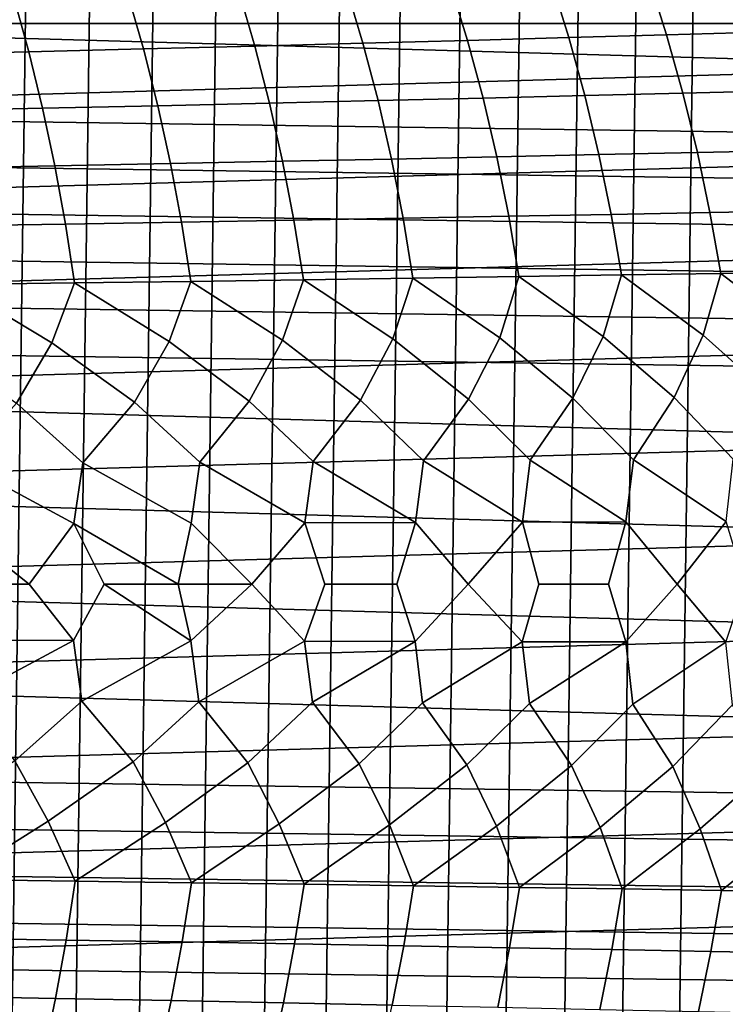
# Model space of a CAD drawing. Header units: metres. Extents: x -166 to 33, y -71 to 34.
# Tile 254 of 256: x 5.63 to 12.3, y -3.97 to 5.34. Entities that reach past the tile are written whole.
import ezdxf

# ---------------------------------------------------------------- set-up
doc = ezdxf.new("R2010")
doc.units = ezdxf.units.M
doc.layers.add('solid_12208131', color=7, linetype='CONTINUOUS')

msp = doc.modelspace()

# ---------------------------------------------------------------- linework, layer by layer
at = {"layer": 'solid_12208131'}
for points in [[(4.690668, -22.960133, -0.2), (5.30349, 22.825026, -0.2), (5.911822, 22.674566, -0.2), (5.303488, -22.825027, -0.2)], [(5.303488, -22.825027, -0.2), (5.911822, 22.674566, -0.2), (6.515336, 22.508831, -0.2), (5.91182, -22.674566, -0.2)], [(5.91182, -22.674566, -0.2), (6.515336, 22.508831, -0.2), (7.112642, 22.328314, -0.2), (6.515335, -22.508831, -0.2)], [(6.515335, -22.508831, -0.2), (7.112642, 22.328314, -0.2), (7.703588, 22.133078, -0.2), (7.112641, -22.328314, -0.2)], [(7.112641, -22.328314, -0.2), (7.703588, 22.133078, -0.2), (8.288025, 21.923267, -0.2), (7.703587, -22.133078, -0.2)], [(7.703587, -22.133078, -0.2), (8.288025, 21.923267, -0.2), (8.865869, 21.698912, -0.2), (8.288024, -21.923267, -0.2)], [(8.288024, -21.923267, -0.2), (8.865869, 21.698912, -0.2), (9.436847, 21.460112, -0.2), (8.865868, -21.698912, -0.2)], [(8.865868, -21.698912, -0.2), (9.436847, 21.460112, -0.2), (10.001131, 21.20686, -0.2), (9.436847, -21.460112, -0.2)], [(9.436847, -21.460112, -0.2), (10.001131, 21.20686, -0.2), (10.558856, 20.939127, -0.2), (10.00113, -21.20686, -0.2)], [(10.00113, -21.20686, -0.2), (10.558856, 20.939127, -0.2), (11.109608, 20.657166, -0.2), (10.558856, -20.939127, -0.2)], [(10.558856, -20.939127, -0.2), (11.109608, 20.657166, -0.2), (11.653308, 20.361021, -0.2), (11.109608, -20.657166, -0.2)], [(11.109608, -20.657166, -0.2), (11.653308, 20.361021, -0.2), (12.189622, 20.050842, -0.2), (11.653308, -20.361021, -0.2)], [(11.653308, -20.361021, -0.2), (12.189622, 20.050842, -0.2), (12.718188, 19.726845, -0.2), (12.189622, -20.050842, -0.2)], [(12.189622, -20.050842, -0.2), (12.718188, 19.726845, -0.2), (13.238109, 19.389509, -0.2), (12.718188, -19.726845, -0.2)], [(30.193707, 6.181185, 136.199997), (0.571338, 5.337344, 136.199997), (0.291256, 4.473136, 136.199997), (30.522329, 5.334952, 136.199997)], [(1.046532, 6.136448, 136.449997), (30.050497, 6.136029, 136.449997), (30.375845, 5.30016, 136.449997), (0.721105, 5.300324, 136.449997)], [(9.862537, 5.140314, 220.783875), (10.820007, 5.166562, 219.13826), (10.652252, 5.705136, 219.011429), (9.69905, 5.676175, 220.653992)], [(10.820007, 5.166562, 219.13826), (11.745738, 5.192473, 217.480865), (11.5738, 5.733727, 217.357101), (10.652252, 5.705136, 219.011429)], [(11.745738, 5.192473, 217.480865), (12.640268, 5.218058, 215.812378), (12.464233, 5.761959, 215.691727), (11.5738, 5.733727, 217.357101)], [(5.712217, 5.032985, 227.222565), (6.798034, 5.060045, 225.637238), (6.647828, 5.587597, 225.498566), (5.566606, 5.557733, 227.081055)], [(6.798034, 5.060045, 225.637238), (7.851636, 5.086995, 224.034744), (7.69692, 5.617337, 223.898956), (6.647828, 5.587597, 225.498566)], [(7.851636, 5.086995, 224.034744), (8.873109, 5.113771, 222.416489), (8.713966, 5.646885, 222.28363), (7.69692, 5.617337, 223.898956)], [(8.873109, 5.113771, 222.416489), (9.862537, 5.140314, 220.783875), (9.69905, 5.676175, 220.653992), (8.713966, 5.646885, 222.28363)], [(4.5941, 5.005874, 228.789352), (5.712217, 5.032985, 227.222565), (5.566606, 5.557733, 227.081055), (4.453172, 5.527812, 228.645065)], [(30.522329, 5.334952, 136.199997), (0.291256, 4.473136, 136.199997), (0.060778, 3.594098, 136.199997), (30.802364, 4.470584, 136.199997)], [(0.721105, 5.300324, 136.449997), (30.653656, 4.444879, 136.449997), (30.774439, 4.010708, 136.449997), (0.443199, 4.444757, 136.449997)], [(0.721105, 5.300324, 136.449997), (30.375845, 5.30016, 136.449997), (30.653656, 4.444879, 136.449997)], [(11.900167, 4.64108, 217.5923), (12.798388, 4.663963, 215.921021), (12.640268, 5.218058, 215.812378), (11.745738, 5.192473, 217.480865)], [(9.016012, 4.570689, 222.536118), (10.009356, 4.594428, 220.900818), (9.862537, 5.140314, 220.783875), (8.873109, 5.113771, 222.416489)], [(10.009356, 4.594428, 220.900818), (10.970669, 4.617904, 219.252472), (10.820007, 5.166562, 219.13826), (9.862537, 5.140314, 220.783875)], [(10.970669, 4.617904, 219.252472), (11.900167, 4.64108, 217.5923), (11.745738, 5.192473, 217.480865), (10.820007, 5.166562, 219.13826)], [(4.720595, 4.474198, 228.919266), (5.842931, 4.498441, 227.349976), (5.712217, 5.032985, 227.222565), (4.5941, 5.005874, 228.789352)], [(5.842931, 4.498441, 227.349976), (6.932887, 4.52264, 225.7621), (6.798034, 5.060045, 225.637238), (5.712217, 5.032985, 227.222565)], [(6.932887, 4.52264, 225.7621), (7.990552, 4.546741, 224.157013), (7.851636, 5.086995, 224.034744), (6.798034, 5.060045, 225.637238)], [(7.990552, 4.546741, 224.157013), (9.016012, 4.570689, 222.536118), (8.873109, 5.113771, 222.416489), (7.851636, 5.086995, 224.034744)], [(12.036884, 4.08064, 217.691254), (12.938381, 4.100771, 216.017471), (12.798388, 4.663963, 215.921021), (11.900167, 4.64108, 217.5923)], [(8.113489, 3.997646, 224.265564), (9.142491, 4.018713, 222.642334), (9.016012, 4.570689, 222.536118), (7.990552, 4.546741, 224.157013)], [(9.142491, 4.018713, 222.642334), (10.139312, 4.039597, 221.004639), (10.009356, 4.594428, 220.900818), (9.016012, 4.570689, 222.536118)], [(10.139312, 4.039597, 221.004639), (11.104038, 4.06025, 219.353882), (10.970669, 4.617904, 219.252472), (10.009356, 4.594428, 220.900818)], [(11.104038, 4.06025, 219.353882), (12.036884, 4.08064, 217.691254), (11.900167, 4.64108, 217.5923), (10.970669, 4.617904, 219.252472)], [(30.802364, 4.470584, 136.199997), (0.060778, 3.594098, 136.199997), (-0.119247, 2.703632, 136.199997), (31.032755, 3.591484, 136.199997)], [(4.8325, 3.933834, 229.034592), (5.958583, 3.955158, 227.463074), (5.842931, 4.498441, 227.349976), (4.720595, 4.474198, 228.919266)], [(5.958583, 3.955158, 227.463074), (7.052216, 3.976445, 225.87294), (6.932887, 4.52264, 225.7621), (5.842931, 4.498441, 227.349976)], [(7.052216, 3.976445, 225.87294), (8.113489, 3.997646, 224.265564), (7.990552, 4.546741, 224.157013), (6.932887, 4.52264, 225.7621)], [(0.443199, 4.444757, 136.449997), (30.774439, 4.010708, 136.449997), (30.882923, 3.572757, 136.449997), (0.322384, 4.010475, 136.449997)], [(12.155941, 3.512291, 217.777206), (13.060288, 3.529628, 216.101273), (12.938381, 4.100771, 216.017471), (12.036884, 4.08064, 217.691254)], [(0.322384, 4.010475, 136.449997), (30.882923, 3.572757, 136.449997), (30.978956, 3.131518, 136.449997), (0.213885, 3.572466, 136.449997)], [(8.22057, 3.440821, 224.359879), (9.25265, 3.458962, 222.734619), (9.142491, 4.018713, 222.642334), (8.113489, 3.997646, 224.265564)], [(9.25265, 3.458962, 222.734619), (10.252492, 3.476946, 221.094849), (10.139312, 4.039597, 221.004639), (9.142491, 4.018713, 222.642334)], [(10.252492, 3.476946, 221.094849), (11.220186, 3.494732, 219.441986), (11.104038, 4.06025, 219.353882), (10.139312, 4.039597, 221.004639)], [(11.220186, 3.494732, 219.441986), (12.155941, 3.512291, 217.777206), (12.036884, 4.08064, 217.691254), (11.104038, 4.06025, 219.353882)], [(4.92999, 3.385875, 229.134796), (6.05933, 3.404236, 227.561356), (5.958583, 3.955158, 227.463074), (4.8325, 3.933834, 229.034592)], [(6.05933, 3.404236, 227.561356), (7.156159, 3.422565, 225.969254), (7.052216, 3.976445, 225.87294), (5.958583, 3.955158, 227.463074)], [(7.156159, 3.422565, 225.969254), (8.22057, 3.440821, 224.359879), (8.113489, 3.997646, 224.265564), (7.052216, 3.976445, 225.87294)], [(31.032755, 3.591484, 136.199997), (-0.119247, 2.703632, 136.199997), (-0.248221, 1.805308, 136.199997), (31.21262, 2.701139, 136.199997)], [(0.213885, 3.572466, 136.449997), (30.978956, 3.131518, 136.449997), (31.062429, 2.687394, 136.449997), (0.117855, 3.131227, 136.449997)], [(8.311739, 2.877373, 224.439728), (9.346427, 2.89255, 222.812744), (9.25265, 3.458962, 222.734619), (8.22057, 3.440821, 224.359879)], [(9.346427, 2.89255, 222.812744), (10.348828, 2.907595, 221.171219), (10.252492, 3.476946, 221.094849), (9.25265, 3.458962, 222.734619)], [(10.348828, 2.907595, 221.171219), (11.319036, 2.922475, 219.516556), (11.220186, 3.494732, 219.441986), (10.252492, 3.476946, 221.094849)], [(11.319036, 2.922475, 219.516556), (12.257255, 2.937165, 217.849976), (12.155941, 3.512291, 217.777206), (11.220186, 3.494732, 219.441986)], [(12.257255, 2.937165, 217.849976), (13.164016, 2.951669, 216.172211), (13.060288, 3.529628, 216.101273), (12.155941, 3.512291, 217.777206)], [(5.013038, 2.83141, 229.21965), (6.145136, 2.846769, 227.644577), (6.05933, 3.404236, 227.561356), (4.92999, 3.385875, 229.134796)], [(6.145136, 2.846769, 227.644577), (7.244672, 2.862102, 226.050812), (7.156159, 3.422565, 225.969254), (6.05933, 3.404236, 227.561356)], [(7.244672, 2.862102, 226.050812), (8.311739, 2.877373, 224.439728), (8.22057, 3.440821, 224.359879), (7.156159, 3.422565, 225.969254)], [(0.117855, 3.131227, 136.449997), (31.062429, 2.687394, 136.449997), (31.133169, 2.241114, 136.449997), (0.0344, 2.687157, 136.449997)], [(9.156623, 2.317422, 223.302383), (9.346427, 2.89255, 222.812744), (8.311739, 2.877373, 224.439728)], [(9.871058, 1.747648, 222.301865), (10.167156, 2.329498, 221.666992), (9.346427, 2.89255, 222.812744), (9.156623, 2.317422, 223.302383)], [(10.167156, 2.329498, 221.666992), (10.348828, 2.907595, 221.171219), (9.346427, 2.89255, 222.812744)], [(10.859399, 1.75664, 220.661896), (11.145586, 2.341449, 220.018158), (10.348828, 2.907595, 221.171219), (10.167156, 2.329498, 221.666992)], [(11.145586, 2.341449, 220.018158), (11.319036, 2.922475, 219.516556), (10.348828, 2.907595, 221.171219)], [(11.815882, 1.765526, 219.009384), (12.092053, 2.353251, 218.357162), (11.319036, 2.922475, 219.516556), (11.145586, 2.341449, 220.018158)], [(12.092053, 2.353251, 218.357162), (12.257255, 2.937165, 217.849976), (11.319036, 2.922475, 219.516556)], [(12.740832, 1.774298, 217.345367), (13.007015, 2.364902, 216.684845), (12.257255, 2.937165, 217.849976), (12.092053, 2.353251, 218.357162)], [(13.007015, 2.364902, 216.684845), (13.164016, 2.951669, 216.172211), (12.257255, 2.937165, 217.849976)], [(5.597192, 1.711033, 228.709259), (5.931481, 2.280725, 228.113937), (5.013038, 2.83141, 229.21965), (4.79161, 2.268429, 229.681671)], [(5.931481, 2.280725, 228.113937), (6.145136, 2.846769, 227.644577), (5.013038, 2.83141, 229.21965)], [(6.713918, 1.720243, 227.133011), (7.038877, 2.293008, 226.527222), (6.145136, 2.846769, 227.644577), (5.931481, 2.280725, 228.113937)], [(7.038877, 2.293008, 226.527222), (7.244672, 2.862102, 226.050812), (6.145136, 2.846769, 227.644577)], [(7.79841, 1.729429, 225.538788), (8.113894, 2.305249, 224.922913), (7.244672, 2.862102, 226.050812), (7.038877, 2.293008, 226.527222)], [(8.113894, 2.305249, 224.922913), (8.311739, 2.877373, 224.439728), (7.244672, 2.862102, 226.050812)], [(8.85076, 1.738571, 223.927948), (9.156623, 2.317422, 223.302383), (8.311739, 2.877373, 224.439728), (8.113894, 2.305249, 224.922913)], [(31.21262, 2.701139, 136.199997), (-0.248221, 1.805308, 136.199997), (-0.325803, 0.90286, 136.199997), (31.3414, 1.803235, 136.199997)], [(0.0344, 2.687157, 136.449997), (31.133169, 2.241114, 136.449997), (31.191105, 1.793371, 136.449997), (-0.036319, 2.240965, 136.449997)], [(10.454529, 1.170017, 221.450531), (10.859399, 1.75664, 220.661896), (10.167156, 2.329498, 221.666992), (9.871058, 1.747648, 222.301865)], [(11.431463, 1.176014, 219.794647), (11.815882, 1.765526, 219.009384), (11.145586, 2.341449, 220.018158), (10.859399, 1.75664, 220.661896)], [(12.376333, 1.181935, 218.126724), (12.740832, 1.774298, 217.345367), (12.092053, 2.353251, 218.357162), (11.815882, 1.765526, 219.009384)], [(-0.036319, 2.240965, 136.449997), (31.191105, 1.793371, 136.449997), (31.268379, 0.895766, 136.449997), (-0.094238, 1.793319, 136.449997)], [(6.223399, 1.145519, 227.927338), (6.713918, 1.720243, 227.133011), (5.931481, 2.280725, 228.113937), (5.597192, 1.711033, 228.709259)], [(7.329878, 1.151692, 226.332916), (7.79841, 1.729429, 225.538788), (7.038877, 2.293008, 226.527222), (6.713918, 1.720243, 227.133011)], [(8.403831, 1.157843, 224.721054), (8.85076, 1.738571, 223.927948), (8.113894, 2.305249, 224.922913), (7.79841, 1.729429, 225.538788)], [(9.445349, 1.163956, 223.093124), (9.871058, 1.747648, 222.301865), (9.156623, 2.317422, 223.302383), (8.85076, 1.738571, 223.927948)], [(31.3414, 1.803235, 136.199997), (-0.325803, 0.90286, 136.199997), (-0.351867, 0, 136.199997), (31.418823, 0.901596, 136.199997)], [(-0.094238, 1.793319, 136.449997), (31.268379, 0.895766, 136.449997), (31.2943, 0, 136.449997), (-0.171501, 0.895859, 136.449997)], [(6.138448, 0.572719, 228.103516), (6.223399, 1.145519, 227.927338), (5.597192, 1.711033, 228.709259), (5.084297, 1.139337, 229.50293)], [(7.247835, 0.575805, 226.511841), (7.329878, 1.151692, 226.332916), (6.713918, 1.720243, 227.133011), (6.223399, 1.145519, 227.927338)], [(8.324731, 0.578881, 224.902618), (8.403831, 1.157843, 224.721054), (7.79841, 1.729429, 225.538788), (7.329878, 1.151692, 226.332916)], [(9.369229, 0.581938, 223.277222), (9.445349, 1.163956, 223.093124), (8.85076, 1.738571, 223.927948), (8.403831, 1.157843, 224.721054)], [(10.381425, 0.584971, 221.637024), (10.454529, 1.170017, 221.450531), (9.871058, 1.747648, 222.301865), (9.445349, 1.163956, 223.093124)], [(11.361411, 0.587972, 219.983429), (11.431463, 1.176014, 219.794647), (10.859399, 1.75664, 220.661896), (10.454529, 1.170017, 221.450531)], [(12.309344, 0.590935, 218.317688), (12.376333, 1.181935, 218.126724), (11.815882, 1.765526, 219.009384), (11.431463, 1.176014, 219.794647)], [(5.084297, 1.139337, 229.50293), (4.996473, 0.569629, 229.676254), (5.716888, 0, 228.710236), (6.138448, 0.572719, 228.103516)], [(6.223399, 1.145519, 227.927338), (6.138448, 0.572719, 228.103516), (7.126457, 0, 226.708618), (7.247835, 0.575805, 226.511841)], [(7.329878, 1.151692, 226.332916), (7.247835, 0.575805, 226.511841), (7.822217, 0, 225.681564), (8.324731, 0.578881, 224.902618)], [(8.324731, 0.578881, 224.902618), (9.369229, 0.581938, 223.277222), (8.403831, 1.157843, 224.721054)], [(9.445349, 1.163956, 223.093124), (9.369229, 0.581938, 223.277222), (9.86879, 0, 222.497375), (10.381425, 0.584971, 221.637024)], [(10.381425, 0.584971, 221.637024), (11.361411, 0.587972, 219.983429), (10.454529, 1.170017, 221.450531)], [(11.431463, 1.176014, 219.794647), (11.361411, 0.587972, 219.983429), (11.846753, 0, 219.162094), (12.309344, 0.590935, 218.317688)], [(31.418823, 0.901596, 136.199997), (-0.351867, 0, 136.199997), (-0.325886, -0.90159, 136.199997), (31.444803, 0, 136.199997)], [(-0.171501, 0.895859, 136.449997), (31.2943, 0, 136.449997), (31.268379, -0.89582, 136.449997), (-0.197421, 0, 136.449997)], [(4.996473, 0.569629, 229.676254), (5.003838, 0, 229.684525), (5.716888, 0, 228.710236)], [(6.138448, 0.572719, 228.103516), (5.716888, 0, 228.710236), (6.134905, -0.533212, 228.111008), (6.42455, 0, 227.718231)], [(6.138448, 0.572719, 228.103516), (6.42455, 0, 227.718231), (7.126457, 0, 226.708618)], [(7.247835, 0.575805, 226.511841), (7.126457, 0, 226.708618), (7.822217, 0, 225.681564)], [(8.324731, 0.578881, 224.902618), (7.822217, 0, 225.681564), (8.321434, -0.538949, 224.910339), (8.511454, 0, 224.637207)], [(9.369229, 0.581938, 223.277222), (8.324731, 0.578881, 224.902618), (8.511454, 0, 224.637207), (9.193786, 0, 223.575729)], [(9.369229, 0.581938, 223.277222), (9.193786, 0, 223.575729), (9.366058, -0.541795, 223.285049), (9.86879, 0, 222.497375)], [(10.381425, 0.584971, 221.637024), (9.86879, 0, 222.497375), (10.378381, -0.544619, 221.644958), (10.536179, 0, 221.402222)], [(11.361411, 0.587972, 219.983429), (10.381425, 0.584971, 221.637024), (10.536179, 0, 221.402222), (11.195588, 0, 220.290451)], [(11.361411, 0.587972, 219.983429), (11.195588, 0, 220.290451), (11.358496, -0.547413, 219.991455), (11.846753, 0, 219.162094)], [(12.309344, 0.590935, 218.317688), (11.846753, 0, 219.162094), (12.306559, -0.550172, 218.325821), (12.48983, 0, 218.016434)], [(-0.248465, -1.803227, 136.199997), (31.418739, -0.902858, 136.199997), (31.444803, 0, 136.199997), (-0.325886, -0.90159, 136.199997)], [(31.19112, -1.793244, 136.449997), (-0.1715, -0.895804, 136.449997), (-0.197421, 0, 136.449997), (31.268379, -0.89582, 136.449997)], [(4.99281, -0.530335, 229.683609), (6.134905, -0.533212, 228.111008), (5.716888, 0, 228.710236), (5.003838, 0, 229.684525)], [(6.215388, -1.10606, 227.943756), (7.244414, -0.536085, 226.519455), (6.42455, 0, 227.718231), (6.134905, -0.533212, 228.111008)], [(7.244414, -0.536085, 226.519455), (7.126457, 0, 226.708618), (6.42455, 0, 227.718231)], [(7.244414, -0.536085, 226.519455), (7.822217, 0, 225.681564), (7.126457, 0, 226.708618)], [(7.322135, -1.11202, 226.349594), (8.321434, -0.538949, 224.910339), (7.822217, 0, 225.681564), (7.244414, -0.536085, 226.519455)], [(8.321434, -0.538949, 224.910339), (9.366058, -0.541795, 223.285049), (9.193786, 0, 223.575729), (8.511454, 0, 224.637207)], [(9.438153, -1.123861, 223.110291), (10.378381, -0.544619, 221.644958), (9.86879, 0, 222.497375), (9.366058, -0.541795, 223.285049)], [(10.378381, -0.544619, 221.644958), (11.358496, -0.547413, 219.991455), (11.195588, 0, 220.290451), (10.536179, 0, 221.402222)], [(11.424829, -1.135505, 219.812256), (12.306559, -0.550172, 218.325821), (11.846753, 0, 219.162094), (11.358496, -0.547413, 219.991455)], [(5.076022, -1.10009, 229.519073), (6.134905, -0.533212, 228.111008), (4.99281, -0.530335, 229.683609)], [(5.581384, -1.671772, 228.738647), (6.215388, -1.10606, 227.943756), (6.134905, -0.533212, 228.111008), (5.076022, -1.10009, 229.519073)], [(6.69858, -1.68077, 227.162903), (7.322135, -1.11202, 226.349594), (7.244414, -0.536085, 226.519455), (6.215388, -1.10606, 227.943756)], [(7.783547, -1.689745, 225.569168), (8.396359, -1.117958, 224.737976), (8.321434, -0.538949, 224.910339), (7.322135, -1.11202, 226.349594)], [(8.396359, -1.117958, 224.737976), (9.366058, -0.541795, 223.285049), (8.321434, -0.538949, 224.910339)], [(8.836379, -1.698678, 223.958786), (9.438153, -1.123861, 223.110291), (9.366058, -0.541795, 223.285049), (8.396359, -1.117958, 224.737976)], [(9.857166, -1.707548, 222.333145), (10.447612, -1.129714, 221.467926), (10.378381, -0.544619, 221.644958), (9.438153, -1.123861, 223.110291)], [(10.447612, -1.129714, 221.467926), (11.358496, -0.547413, 219.991455), (10.378381, -0.544619, 221.644958)], [(10.846003, -1.716334, 220.693604), (11.424829, -1.135505, 219.812256), (11.358496, -0.547413, 219.991455), (10.447612, -1.129714, 221.467926)], [(11.802987, -1.725018, 219.041489), (12.369982, -1.141222, 218.144547), (12.306559, -0.550172, 218.325821), (11.424829, -1.135505, 219.812256)], [(-0.119684, -2.701131, 136.199997), (31.341158, -1.805306, 136.199997), (31.418739, -0.902858, 136.199997), (-0.248465, -1.803227, 136.199997)], [(31.133202, -2.240872, 136.449997), (-0.094224, -1.793446, 136.449997), (-0.1715, -0.895804, 136.449997), (31.19112, -1.793244, 136.449997)], [(5.89725, -2.241388, 228.172119), (6.69858, -1.68077, 227.162903), (6.215388, -1.10606, 227.943756), (5.581384, -1.671772, 228.738647)], [(7.00554, -2.253459, 226.586456), (7.783547, -1.689745, 225.569168), (7.322135, -1.11202, 226.349594), (6.69858, -1.68077, 227.162903)], [(8.081467, -2.26549, 224.98317), (8.836379, -1.698678, 223.958786), (8.396359, -1.117958, 224.737976), (7.783547, -1.689745, 225.569168)], [(9.125119, -2.277453, 223.363617), (9.857166, -1.707548, 222.333145), (9.438153, -1.123861, 223.110291), (8.836379, -1.698678, 223.958786)], [(10.136593, -2.289323, 221.729172), (10.846003, -1.716334, 220.693604), (10.447612, -1.129714, 221.467926), (9.857166, -1.707548, 222.333145)], [(11.115977, -2.301072, 220.081238), (11.802987, -1.725018, 219.041489), (11.424829, -1.135505, 219.812256), (10.846003, -1.716334, 220.693604)], [(12.063408, -2.312674, 218.421097), (12.728438, -1.73359, 217.377869), (12.369982, -1.141222, 218.144547), (11.802987, -1.725018, 219.041489)], [(5.018141, -2.792977, 229.225052), (5.89725, -2.241388, 228.172119), (5.581384, -1.671772, 228.738647), (4.756499, -2.229306, 229.738754)], [(6.150414, -2.808127, 227.649872), (7.00554, -2.253459, 226.586456), (6.69858, -1.68077, 227.162903), (5.89725, -2.241388, 228.172119)], [(7.250123, -2.823252, 226.056), (8.081467, -2.26549, 224.98317), (7.783547, -1.689745, 225.569168), (7.00554, -2.253459, 226.586456)], [(8.317359, -2.838317, 224.444809), (9.125119, -2.277453, 223.363617), (8.836379, -1.698678, 223.958786), (8.081467, -2.26549, 224.98317)], [(9.352213, -2.853288, 222.817719), (10.136593, -2.289323, 221.729172), (9.857166, -1.707548, 222.333145), (9.125119, -2.277453, 223.363617)], [(10.354777, -2.868129, 221.176086), (11.115977, -2.301072, 220.081238), (10.846003, -1.716334, 220.693604), (10.136593, -2.289323, 221.729172)], [(11.325145, -2.882808, 219.521317), (12.063408, -2.312674, 218.421097), (11.802987, -1.725018, 219.041489), (11.115977, -2.301072, 220.081238)], [(12.26352, -2.897299, 217.854614), (12.979331, -2.324129, 216.749619), (12.728438, -1.73359, 217.377869), (12.063408, -2.312674, 218.421097)], [(0.06018, -3.591479, 136.199997), (31.212185, -2.70363, 136.199997), (31.341158, -1.805306, 136.199997), (-0.119684, -2.701131, 136.199997)], [(31.062485, -2.687047, 136.449997), (-0.036286, -2.241207, 136.449997), (-0.094224, -1.793446, 136.449997), (31.133202, -2.240872, 136.449997)], [(30.979031, -3.131101, 136.449997), (0.034456, -2.687503, 136.449997), (-0.036286, -2.241207, 136.449997), (31.062485, -2.687047, 136.449997)], [(5.018141, -2.792977, 229.225052), (6.150414, -2.808127, 227.649872), (5.89725, -2.241388, 228.172119)], [(6.150414, -2.808127, 227.649872), (7.250123, -2.823252, 226.056), (7.00554, -2.253459, 226.586456)], [(7.250123, -2.823252, 226.056), (8.317359, -2.838317, 224.444809), (8.081467, -2.26549, 224.98317)], [(8.317359, -2.838317, 224.444809), (9.352213, -2.853288, 222.817719), (9.125119, -2.277453, 223.363617)], [(9.352213, -2.853288, 222.817719), (10.354777, -2.868129, 221.176086), (10.136593, -2.289323, 221.729172)], [(10.354777, -2.868129, 221.176086), (11.325145, -2.882808, 219.521317), (11.115977, -2.301072, 220.081238)], [(11.325145, -2.882808, 219.521317), (12.26352, -2.897299, 217.854614), (12.063408, -2.312674, 218.421097)], [(12.26352, -2.897299, 217.854614), (13.170435, -2.911607, 216.176743), (12.979331, -2.324129, 216.749619)], [(30.883003, -3.572325, 136.449997), (0.117929, -3.131644, 136.449997), (0.034456, -2.687503, 136.449997), (30.979031, -3.131101, 136.449997)], [(0.290573, -4.470582, 136.199997), (31.03216, -3.594096, 136.199997), (31.212185, -2.70363, 136.199997), (0.06018, -3.591479, 136.199997)], [(6.065628, -3.366005, 227.567719), (6.150414, -2.808127, 227.649872), (5.018141, -2.792977, 229.225052), (4.936077, -3.34785, 229.141281)], [(7.162664, -3.384129, 225.975494), (7.250123, -2.823252, 226.056), (6.150414, -2.808127, 227.649872), (6.065628, -3.366005, 227.567719)], [(8.227278, -3.40218, 224.365982), (8.317359, -2.838317, 224.444809), (7.250123, -2.823252, 226.056), (7.162664, -3.384129, 225.975494)], [(9.259558, -3.420118, 222.740585), (9.352213, -2.853288, 222.817719), (8.317359, -2.838317, 224.444809), (8.227278, -3.40218, 224.365982)], [(10.259596, -3.437901, 221.100693), (10.354777, -2.868129, 221.176086), (9.352213, -2.853288, 222.817719), (9.259558, -3.420118, 222.740585)], [(11.227481, -3.455488, 219.447693), (11.325145, -2.882808, 219.521317), (10.354777, -2.868129, 221.176086), (10.259596, -3.437901, 221.100693)], [(12.163424, -3.47285, 217.782791), (12.26352, -2.897299, 217.854614), (11.325145, -2.882808, 219.521317), (11.227481, -3.455488, 219.447693)], [(13.067956, -3.489993, 216.106705), (13.170435, -2.911607, 216.176743), (12.26352, -2.897299, 217.854614), (12.163424, -3.47285, 217.782791)], [(30.774506, -4.01032, 136.449997), (0.213965, -3.572897, 136.449997), (0.117929, -3.131644, 136.449997), (30.883003, -3.572325, 136.449997)], [(5.966086, -3.917417, 227.470215), (6.065628, -3.366005, 227.567719), (4.936077, -3.34785, 229.141281), (4.839768, -3.896295, 229.04187)], [(7.059952, -3.938501, 225.879929), (7.162664, -3.384129, 225.975494), (6.065628, -3.366005, 227.567719), (5.966086, -3.917417, 227.470215)], [(8.121453, -3.9595, 224.272415), (8.227278, -3.40218, 224.365982), (7.162664, -3.384129, 225.975494), (7.059952, -3.938501, 225.879929)], [(9.150679, -3.980366, 222.649033), (9.259558, -3.420118, 222.740585), (8.227278, -3.40218, 224.365982), (8.121453, -3.9595, 224.272415)], [(10.147717, -4.001052, 221.011185), (10.259596, -3.437901, 221.100693), (9.259558, -3.420118, 222.740585), (9.150679, -3.980366, 222.649033)], [(11.112659, -4.021509, 219.360275), (11.227481, -3.455488, 219.447693), (10.259596, -3.437901, 221.100693), (10.147717, -4.001052, 221.011185)], [(12.045717, -4.041705, 217.697479), (12.163424, -3.47285, 217.782791), (11.227481, -3.455488, 219.447693), (11.112659, -4.021509, 219.360275)], [(12.947422, -4.061646, 216.02356), (13.067956, -3.489993, 216.106705), (12.163424, -3.47285, 217.782791), (12.045717, -4.041705, 217.697479)], [(30.653692, -4.444589, 136.449997), (0.322451, -4.010863, 136.449997), (0.213965, -3.572897, 136.449997), (30.774506, -4.01032, 136.449997)], [(0.57061, -5.334953, 136.199997), (30.801682, -4.473136, 136.199997), (31.03216, -3.594096, 136.199997), (0.290573, -4.470582, 136.199997)], [(5.851435, -4.461261, 227.35817), (5.966086, -3.917417, 227.470215), (4.839768, -3.896295, 229.04187), (4.728828, -4.437218, 228.927612)], [(6.941658, -4.485261, 225.770126), (7.059952, -3.938501, 225.879929), (5.966086, -3.917417, 227.470215), (5.851435, -4.461261, 227.35817)], [(7.999584, -4.509164, 224.164871), (8.121453, -3.9595, 224.272415), (7.059952, -3.938501, 225.879929), (6.941658, -4.485261, 225.770126)], [(9.0253, -4.532914, 222.543808), (9.150679, -3.980366, 222.649033), (8.121453, -3.9595, 224.272415), (7.999584, -4.509164, 224.164871)]]:
    msp.add_3dface(points, dxfattribs=at)

doc.saveas('drawing.dxf')
